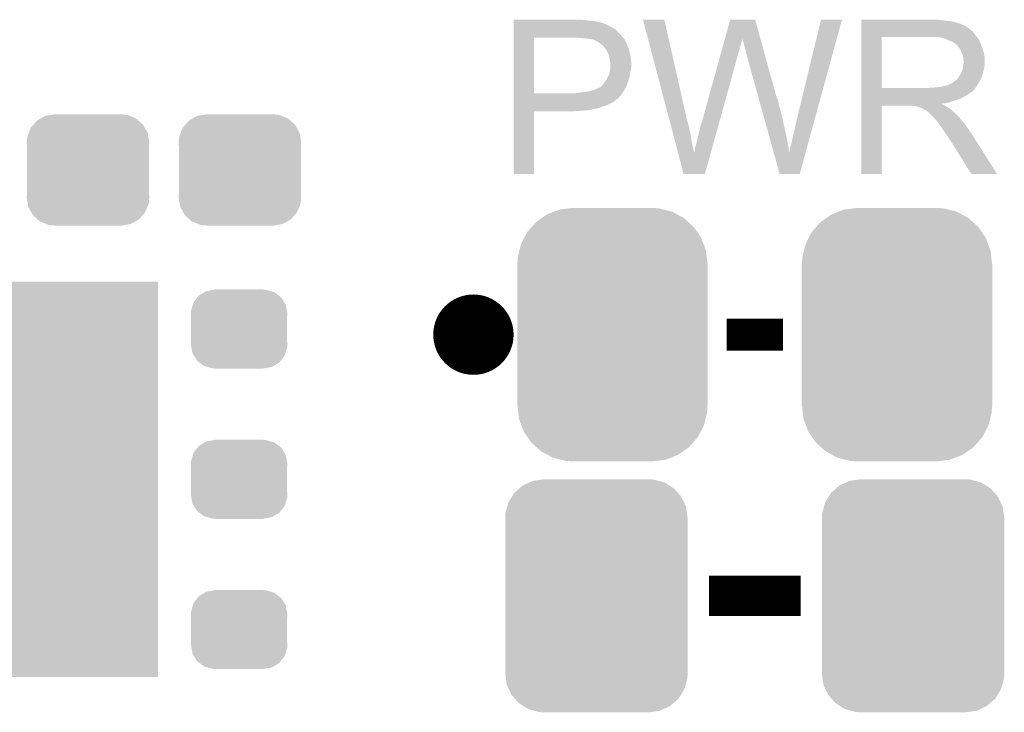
# Model space of a CAD drawing. Extents: x -1.3 to 24.2, y -3.9 to 56.
# Tile 14 of 54: x 11.4 to 17.6, y -0.7 to 3.6. Entities that reach past the tile are written whole.
import ezdxf

# ---------------------------------------------------------------- set-up
doc = ezdxf.new("R2010")
doc.units = 0
doc.layers.get('0').update_dxf_attribs({"linetype": 'CONTINUOUS'})
doc.layers.add('ETH_WIZ_3_CLICK_V102_GTO', color=11, linetype='CONTINUOUS')
doc.layers.add('ETH_WIZ_3_CLICK_V102_GTS', color=8, linetype='CONTINUOUS')

# ---------------------------------------------------------------- blocks, each defined once
blk = doc.blocks.new('RECTANGLE_151')
blk.add_solid([(0.8001, 1.24968), (0.8001, -1.24968), (-0.8001, 1.24968), (-0.8001, -1.24968)])
blk = doc.blocks.new('CUSTOM_84')
for points in [[(-0.34504, 0.286174), (-0.320744, 0.31339), (0.348152, 0.286174), (0.317222, 0.31339)], [(-0.320744, 0.31339), (-0.298526, 0.325596), (0.317222, 0.31339), (0.30335, 0.325596)], [(-0.298526, 0.325596), (-0.268438, 0.342124), (0.30335, 0.325596), (0.2622, 0.342124)], [(-0.268438, 0.342124), (-0.233628, 0.347838), (0.2622, 0.342124), (0.247972, 0.347838)], [(-0.233628, 0.347838), (-0.20955, 0.35179), (0.247972, 0.347838), (0.20955, 0.35179)], [(-0.37475, 0.234078), (-0.360486, 0.26887), (0.377262, 0.234078), (0.357822, 0.26887)], [(-0.360486, 0.26887), (-0.34504, 0.286174), (0.357822, 0.26887), (0.348152, 0.286174)], [(-0.38735, 0.17526), (-0.383124, 0.213652), (0.38735, 0.17526), (0.380766, 0.213652)], [(-0.383124, 0.213652), (-0.37475, 0.234078), (0.380766, 0.213652), (0.377262, 0.234078)], [(-0.38608, 0.154124), (-0.38735, 0.17526), (0.38608, 0.154124), (0.38735, 0.17526)], [(-0.38608, -0.154124), (-0.38608, 0.154124), (0.38608, -0.154124), (0.38608, 0.154124)], [(-0.38735, -0.17526), (-0.38608, -0.154124), (0.38735, -0.17526), (0.38608, -0.154124)], [(-0.380764, -0.213652), (-0.38735, -0.17526), (0.383124, -0.213652), (0.38735, -0.17526)], [(-0.377262, -0.234078), (-0.380764, -0.213652), (0.374748, -0.234078), (0.383124, -0.213652)], [(-0.35782, -0.26887), (-0.377262, -0.234078), (0.360486, -0.26887), (0.374748, -0.234078)], [(-0.348152, -0.286174), (-0.35782, -0.26887), (0.345038, -0.286174), (0.360486, -0.26887)], [(-0.31722, -0.31339), (-0.348152, -0.286174), (0.320744, -0.31339), (0.345038, -0.286174)], [(-0.30335, -0.325596), (-0.31722, -0.31339), (0.298524, -0.325596), (0.320744, -0.31339)], [(-0.262198, -0.342124), (-0.30335, -0.325596), (0.268438, -0.342124), (0.298524, -0.325596)], [(-0.247972, -0.347838), (-0.262198, -0.342124), (0.233626, -0.347838), (0.268438, -0.342124)], [(-0.20955, -0.35179), (-0.247972, -0.347838), (0.20955, -0.35179), (0.233626, -0.347838)]]:
    blk.add_solid(points)
blk = doc.blocks.new('CUSTOM_178')
for points in [[(-0.486794, 0.678626), (-0.465932, 0.697008), (0.490572, 0.678626), (0.461224, 0.697008)], [(-0.465932, 0.697008), (-0.425122, 0.715892), (0.461224, 0.697008), (0.431072, 0.715892)], [(-0.425122, 0.715892), (-0.402214, 0.726492), (0.431072, 0.715892), (0.392864, 0.726492)], [(-0.402214, 0.726492), (-0.346074, 0.73466), (0.392864, 0.726492), (0.36342, 0.73466)], [(-0.346074, 0.73466), (-0.33274, 0.7366), (0.36342, 0.73466), (0.33274, 0.7366)], [(-0.555872, 0.591092), (-0.53404, 0.625952), (0.55312, 0.591092), (0.536988, 0.625952)], [(-0.53404, 0.625952), (-0.518606, 0.650592), (0.536988, 0.625952), (0.515276, 0.650592)], [(-0.518606, 0.650592), (-0.486794, 0.678626), (0.515276, 0.650592), (0.490572, 0.678626)], [(-0.57464, 0.52344), (-0.563878, 0.562234), (0.572118, 0.52344), (0.566472, 0.562234)], [(-0.563878, 0.562234), (-0.555872, 0.591092), (0.566472, 0.562234), (0.55312, 0.591092)], [(-0.57658, 0.49276), (-0.57464, 0.52344), (0.57658, 0.49276), (0.572118, 0.52344)], [(-0.57658, -0.49276), (-0.57658, 0.49276), (0.57658, -0.49276), (0.57658, 0.49276)], [(-0.572116, -0.52344), (-0.57658, -0.49276), (0.57464, -0.52344), (0.57658, -0.49276)], [(-0.566472, -0.562234), (-0.572116, -0.52344), (0.563876, -0.562234), (0.57464, -0.52344)], [(-0.553118, -0.591092), (-0.566472, -0.562234), (0.555872, -0.591092), (0.563876, -0.562234)], [(-0.536988, -0.625952), (-0.553118, -0.591092), (0.534038, -0.625952), (0.555872, -0.591092)], [(-0.515274, -0.650592), (-0.536988, -0.625952), (0.518606, -0.650592), (0.534038, -0.625952)], [(-0.490572, -0.678626), (-0.515274, -0.650592), (0.486792, -0.678626), (0.518606, -0.650592)], [(-0.461222, -0.697008), (-0.490572, -0.678626), (0.465932, -0.697008), (0.486792, -0.678626)], [(-0.431072, -0.715892), (-0.461222, -0.697008), (0.42512, -0.715892), (0.465932, -0.697008)], [(-0.392862, -0.726492), (-0.431072, -0.715892), (0.402214, -0.726492), (0.42512, -0.715892)], [(-0.36342, -0.73466), (-0.392862, -0.726492), (0.346072, -0.73466), (0.402214, -0.726492)], [(-0.33274, -0.7366), (-0.36342, -0.73466), (0.33274, -0.7366), (0.346072, -0.73466)]]:
    blk.add_solid(points)
blk = doc.blocks.new('CUSTOM_179')
for points in [[(-0.44566, 0.738152), (-0.412794, 0.76087), (0.45012, 0.738152), (0.407388, 0.76087)], [(-0.412794, 0.76087), (-0.368484, 0.777768), (0.407388, 0.76087), (0.3756, 0.777768)], [(-0.368484, 0.777768), (-0.333938, 0.790942), (0.3756, 0.777768), (0.32361, 0.790942)], [(-0.333938, 0.790942), (-0.273256, 0.798498), (0.32361, 0.790942), (0.29379, 0.798498)], [(-0.273256, 0.798498), (-0.25019, 0.80137), (0.29379, 0.798498), (0.25019, 0.80137)], [(-0.50967, 0.681926), (-0.482218, 0.71288), (0.51306, 0.681926), (0.47841, 0.71288)], [(-0.482218, 0.71288), (-0.44566, 0.738152), (0.47841, 0.71288), (0.45012, 0.738152)], [(-0.55793, 0.61233), (-0.538216, 0.649738), (0.560798, 0.61233), (0.53514, 0.649738)], [(-0.538216, 0.649738), (-0.50967, 0.681926), (0.53514, 0.649738), (0.51306, 0.681926)], [(-0.587972, 0.533366), (-0.577562, 0.575076), (0.590586, 0.533366), (0.574852, 0.575076)], [(-0.577562, 0.575076), (-0.55793, 0.61233), (0.574852, 0.575076), (0.560798, 0.61233)], [(-0.597996, 0.49319), (-0.587972, 0.533366), (0.595442, 0.49319), (0.590586, 0.533366)], [(-0.60198, -0.44958), (-0.60198, 0.44958), (0.60198, -0.44958), (0.60198, 0.44958)], [(-0.60071, 0.44958), (-0.597996, 0.49319), (0.60071, 0.44958), (0.595442, 0.49319)], [(-0.59544, -0.49319), (-0.60071, -0.44958), (0.597996, -0.49319), (0.60071, -0.44958)], [(-0.590586, -0.533366), (-0.59544, -0.49319), (0.58797, -0.533366), (0.597996, -0.49319)], [(-0.57485, -0.575076), (-0.590586, -0.533366), (0.577562, -0.575076), (0.58797, -0.533366)], [(-0.560798, -0.61233), (-0.57485, -0.575076), (0.557928, -0.61233), (0.577562, -0.575076)], [(-0.535138, -0.649738), (-0.560798, -0.61233), (0.538216, -0.649738), (0.557928, -0.61233)], [(-0.51306, -0.681926), (-0.535138, -0.649738), (0.509668, -0.681926), (0.538216, -0.649738)], [(-0.478408, -0.71288), (-0.51306, -0.681926), (0.482218, -0.71288), (0.509668, -0.681926)], [(-0.45012, -0.738152), (-0.478408, -0.71288), (0.445658, -0.738152), (0.482218, -0.71288)], [(-0.407386, -0.76087), (-0.45012, -0.738152), (0.412794, -0.76087), (0.445658, -0.738152)], [(-0.3756, -0.777768), (-0.407386, -0.76087), (0.368482, -0.777768), (0.412794, -0.76087)], [(-0.323608, -0.790942), (-0.3756, -0.777768), (0.333938, -0.790942), (0.368482, -0.777768)], [(-0.29379, -0.798498), (-0.323608, -0.790942), (0.273254, -0.798498), (0.333938, -0.790942)], [(-0.25019, -0.80137), (-0.29379, -0.798498), (0.25019, -0.80137), (0.273254, -0.798498)]]:
    blk.add_solid(points)
blk = doc.blocks.new('CUSTOM_180')
for points in [[(-0.15367, 0.248846), (-0.15367, 0.25019), (0.15367, 0.248846), (0.15367, 0.25019)], [(-0.288346, 0.167262), (-0.263218, 0.199814), (0.28593, 0.167262), (0.26581, 0.199814)], [(-0.263218, 0.199814), (-0.254768, 0.210758), (0.26581, 0.199814), (0.251368, 0.210758)], [(-0.254768, 0.210758), (-0.218054, 0.233), (0.251368, 0.210758), (0.222016, 0.233)], [(-0.218054, 0.233), (-0.20777, 0.23923), (0.222016, 0.233), (0.200324, 0.23923)], [(-0.20777, 0.23923), (-0.157486, 0.248168), (0.200324, 0.23923), (0.169202, 0.248168)], [(-0.157486, 0.248168), (-0.15367, 0.248846), (0.169202, 0.248168), (0.15367, 0.248846)], [(-0.303986, 0.114586), (-0.29256, 0.153072), (0.301898, 0.114586), (0.2947, 0.153072)], [(-0.29256, 0.153072), (-0.288346, 0.167262), (0.2947, 0.153072), (0.28593, 0.167262)], [(-0.3048, 0.09906), (-0.303986, 0.114586), (0.3048, 0.09906), (0.301898, 0.114586)], [(-0.30353, 0.079592), (-0.3048, 0.09906), (0.30353, 0.079592), (0.3048, 0.09906)], [(-0.30353, -0.079592), (-0.30353, 0.079592), (0.30353, -0.079592), (0.30353, 0.079592)], [(-0.3048, -0.09906), (-0.30353, -0.079592), (0.3048, -0.09906), (0.30353, -0.079592)], [(-0.301896, -0.114586), (-0.3048, -0.09906), (0.303986, -0.114586), (0.3048, -0.09906)], [(-0.2947, -0.153072), (-0.301896, -0.114586), (0.292558, -0.153072), (0.303986, -0.114586)], [(-0.285928, -0.167262), (-0.2947, -0.153072), (0.288346, -0.167262), (0.292558, -0.153072)], [(-0.26581, -0.199814), (-0.285928, -0.167262), (0.263216, -0.199814), (0.288346, -0.167262)], [(-0.251366, -0.210758), (-0.26581, -0.199814), (0.254768, -0.210758), (0.263216, -0.199814)], [(-0.222016, -0.233), (-0.251366, -0.210758), (0.218052, -0.233), (0.254768, -0.210758)], [(-0.200322, -0.23923), (-0.222016, -0.233), (0.20777, -0.23923), (0.218052, -0.233)], [(-0.169202, -0.248168), (-0.200322, -0.23923), (0.157484, -0.248168), (0.20777, -0.23923)], [(-0.15367, -0.248846), (-0.169202, -0.248168), (0.15367, -0.248846), (0.157484, -0.248168)], [(-0.15367, -0.25019), (-0.15367, -0.248846), (0.15367, -0.25019), (0.15367, -0.248846)]]:
    blk.add_solid(points)

msp = doc.modelspace()

# ---------------------------------------------------------------- linework, layer by layer
at = {"layer": 'ETH_WIZ_3_CLICK_V102_GTO', "const_width": 0.254}
msp.add_lwpolyline([(14.097, 1.651, 1), (14.351, 1.651, 1)], format="xyb", close=True, dxfattribs=at)
at = {"layer": 'ETH_WIZ_3_CLICK_V102_GTO'}
for points, const_width in [([(15.8242, 1.651), (16.1798, 1.651)], 0.2032), ([(15.71244, 0), (16.29156, 0)], 0.254)]:
    msp.add_lwpolyline(points, dxfattribs=dict(at, const_width=const_width))
for points in [[(14.478022, 3.63982), (14.478024, 3.64236), (14.9225, 3.63982), (14.899638, 3.64236)], [(14.478022, 3.63474), (14.478022, 3.63982), (14.9733, 3.63474), (14.9225, 3.63982)], [(14.478022, 3.6322), (14.478022, 3.63474), (14.993622, 3.6322), (14.9733, 3.63474)], [(14.478022, 3.62966), (14.478022, 3.6322), (15.00632, 3.62966), (14.996162, 3.6322)], [(14.478022, 3.62712), (14.478022, 3.62966), (15.01902, 3.62712), (15.00632, 3.62966)], [(14.478022, 3.61696), (14.478022, 3.62712), (15.05458, 3.61696), (15.01902, 3.62712)], [(14.478022, 3.59664), (14.478022, 3.61696), (15.095218, 3.59664), (15.05458, 3.61696)], [(15.295912, 3.64234), (15.295906, 3.642356), (15.430504, 3.64234), (15.295906, 3.642356)], [(15.464244, 3.002278), (15.295912, 3.64234), (15.57528, 3.002278), (15.430504, 3.64234)], [(15.814006, 3.522942), (15.847074, 3.642342), (16.03761, 3.522942), (16.004544, 3.642342)], [(15.847074, 3.642342), (15.84708, 3.64236), (16.004544, 3.642342), (15.84708, 3.64236)], [(16.2687, 3.01498), (16.421112, 3.64233), (16.381618, 3.01498), (16.553174, 3.64233)], [(16.421112, 3.64233), (16.42112, 3.64236), (16.553174, 3.64233), (16.42112, 3.64236)], [(16.675122, 3.63982), (16.675124, 3.64236), (17.18056, 3.63982), (17.15262, 3.64236)], [(16.675122, 3.63474), (16.675122, 3.63982), (17.213578, 3.63474), (17.18056, 3.63982)], [(16.675122, 3.6322), (16.675122, 3.63474), (17.2466, 3.6322), (17.213578, 3.63474)], [(16.675122, 3.62458), (16.675122, 3.6322), (17.277078, 3.62458), (17.2466, 3.6322)], [(16.675122, 3.6195), (16.675122, 3.62458), (17.292322, 3.6195), (17.277078, 3.62458)], [(16.675122, 3.61696), (16.675122, 3.6195), (17.305022, 3.61696), (17.292322, 3.6195)], [(16.675122, 3.616936), (16.675122, 3.61696), (17.30756, 3.616936), (17.305022, 3.61696)], [(16.675122, 3.614414), (16.675122, 3.616936), (17.307576, 3.614414), (17.30756, 3.616936)], [(16.675122, 3.60934), (16.675122, 3.614414), (17.31772, 3.60934), (17.307576, 3.614414)], [(16.675122, 3.604258), (16.675122, 3.60934), (17.330422, 3.604258), (17.31772, 3.60934)], [(14.47802, 3.54838), (14.478022, 3.57124), (15.15364, 3.54838), (15.130782, 3.57124)], [(14.47802, 3.53314), (14.47802, 3.54838), (15.16634, 3.53314), (15.15364, 3.54838)], [(14.478022, 3.586478), (14.478022, 3.59664), (15.112998, 3.586478), (15.095218, 3.59664)], [(14.478022, 3.58394), (14.478022, 3.586478), (15.115544, 3.58394), (15.112998, 3.586478)], [(14.478022, 3.581396), (14.478022, 3.58394), (15.12316, 3.581396), (15.115544, 3.58394)], [(14.478022, 3.57124), (14.478022, 3.581396), (15.130782, 3.57124), (15.12316, 3.581396)], [(16.67512, 3.54584), (16.675122, 3.566158), (17.39646, 3.54584), (17.381222, 3.566158)], [(16.675122, 3.5941), (16.675122, 3.604258), (17.34566, 3.5941), (17.330422, 3.604258)], [(16.675122, 3.5814), (16.675122, 3.5941), (17.36344, 3.5814), (17.34566, 3.5941)], [(16.675122, 3.566158), (16.675122, 3.5814), (17.381222, 3.566158), (17.36344, 3.5814)], [(14.478012, 3.177562), (14.47802, 3.52806), (14.60754, 3.177562), (14.607562, 3.52806)], [(14.47802, 3.52806), (14.47802, 3.53314), (15.170694, 3.52806), (15.16634, 3.53314)], [(14.91234, 3.52552), (14.88694, 3.52806), (15.172872, 3.52552), (15.170694, 3.52806)], [(14.932662, 3.52298), (14.91234, 3.52552), (15.175048, 3.52298), (15.172872, 3.52552)], [(14.970762, 3.5179), (14.950442, 3.52298), (15.179402, 3.5179), (15.175048, 3.52298)], [(14.975844, 3.517898), (14.970762, 3.5179), (15.179404, 3.517898), (15.179402, 3.5179)], [(14.982618, 3.515358), (14.975844, 3.517898), (15.18158, 3.515358), (15.179404, 3.517898)], [(14.99616, 3.51028), (14.982618, 3.515358), (15.183838, 3.51028), (15.18158, 3.515358)], [(15.0114, 3.50266), (14.99616, 3.51028), (15.187226, 3.50266), (15.183838, 3.51028)], [(15.024098, 3.492502), (15.0114, 3.50266), (15.191742, 3.492502), (15.187226, 3.50266)], [(15.02728, 3.489956), (15.024098, 3.492502), (15.19428, 3.489956), (15.191742, 3.492502)], [(15.0368, 3.48234), (15.02728, 3.489956), (15.19682, 3.48234), (15.19428, 3.489956)], [(15.79854, 3.4671), (15.803464, 3.48488), (15.90802, 3.4671), (15.9131, 3.48488)], [(15.803464, 3.48488), (15.807686, 3.50012), (15.9131, 3.48488), (15.918178, 3.50012)], [(15.807686, 3.50012), (15.811202, 3.512818), (15.918178, 3.50012), (15.92072, 3.512818)], [(15.811202, 3.512818), (15.813312, 3.520436), (15.92072, 3.512818), (15.92072, 3.520436)], [(15.813312, 3.520436), (15.814006, 3.522942), (15.92072, 3.520436), (15.923218, 3.522942)], [(15.92326, 3.520444), (15.923218, 3.522942), (16.038302, 3.520444), (16.03761, 3.522942)], [(15.93088, 3.49758), (15.92326, 3.520444), (16.044634, 3.49758), (16.038302, 3.520444)], [(15.93596, 3.4798), (15.93088, 3.49758), (16.049558, 3.4798), (16.044634, 3.49758)], [(16.675112, 3.210582), (16.67512, 3.53312), (16.80464, 3.210582), (16.804642, 3.53312)], [(16.67512, 3.53314), (16.67512, 3.54584), (17.406338, 3.53314), (17.39646, 3.54584)], [(16.67512, 3.53312), (16.67512, 3.53314), (16.804642, 3.53312), (17.11198, 3.53314)], [(17.183102, 3.52806), (17.150082, 3.53314), (17.410288, 3.52806), (17.406338, 3.53314)], [(17.201736, 3.522978), (17.183102, 3.52806), (17.41424, 3.522978), (17.410288, 3.52806)], [(17.21104, 3.52044), (17.201736, 3.522978), (17.414264, 3.52044), (17.41424, 3.522978)], [(17.211072, 3.520424), (17.21104, 3.52044), (17.416786, 3.520424), (17.414264, 3.52044)], [(17.23136, 3.51028), (17.211072, 3.520424), (17.42186, 3.51028), (17.416786, 3.520424)], [(17.251682, 3.502658), (17.23136, 3.51028), (17.42491, 3.502658), (17.42186, 3.51028)], [(17.258454, 3.49758), (17.251682, 3.502658), (17.42694, 3.49758), (17.42491, 3.502658)], [(17.26184, 3.49504), (17.258454, 3.49758), (17.42803, 3.49504), (17.42694, 3.49758)], [(17.269464, 3.48996), (17.26184, 3.49504), (17.430206, 3.48996), (17.42803, 3.49504)], [(17.272006, 3.489954), (17.269464, 3.48996), (17.43021, 3.489954), (17.430206, 3.48996)], [(17.280892, 3.4798), (17.272006, 3.489954), (17.43456, 3.4798), (17.43021, 3.489954)], [(15.049498, 3.469642), (15.0368, 3.48234), (15.2019, 3.469642), (15.19682, 3.48234)], [(15.05204, 3.4671), (15.049498, 3.469642), (15.202748, 3.4671), (15.2019, 3.469642)], [(15.05713, 3.45948), (15.05204, 3.4671), (15.205286, 3.45948), (15.202748, 3.4671)], [(15.059666, 3.459468), (15.05713, 3.45948), (15.20529, 3.459468), (15.205286, 3.45948)], [(15.062564, 3.4544), (15.059666, 3.459468), (15.206978, 3.4544), (15.20529, 3.459468)], [(15.06982, 3.4417), (15.062564, 3.4544), (15.210156, 3.4417), (15.206978, 3.4544)], [(15.073632, 3.43408), (15.06982, 3.4417), (15.21206, 3.43408), (15.210156, 3.4417)], [(15.077442, 3.426458), (15.073632, 3.43408), (15.213754, 3.426458), (15.21206, 3.43408)], [(15.081252, 3.411218), (15.077442, 3.426458), (15.21714, 3.411218), (15.213754, 3.426458)], [(15.782362, 3.40868), (15.787988, 3.429), (15.89278, 3.40868), (15.89786, 3.429)], [(15.787988, 3.429), (15.792912, 3.44678), (15.89786, 3.429), (15.90294, 3.44678)], [(15.792912, 3.44678), (15.79854, 3.4671), (15.90294, 3.44678), (15.90802, 3.4671)], [(15.94104, 3.45948), (15.93596, 3.4798), (16.055184, 3.45948), (16.049558, 3.4798)], [(15.94612, 3.441702), (15.94104, 3.45948), (16.060108, 3.441702), (16.055184, 3.45948)], [(15.94866, 3.42646), (15.94612, 3.441702), (16.064328, 3.42646), (16.060108, 3.441702)], [(15.9512, 3.418842), (15.94866, 3.42646), (16.066438, 3.418842), (16.064328, 3.42646)], [(17.28978, 3.469642), (17.280892, 3.4798), (17.437946, 3.469642), (17.43456, 3.4798)], [(17.298852, 3.45694), (17.28978, 3.469642), (17.44218, 3.45694), (17.437946, 3.469642)], [(17.30248, 3.45186), (17.298852, 3.45694), (17.443706, 3.45186), (17.44218, 3.45694)], [(17.3101, 3.431542), (17.30248, 3.45186), (17.4498, 3.431542), (17.443706, 3.45186)], [(17.3101, 3.43154), (17.3101, 3.431542), (17.449802, 3.43154), (17.4498, 3.431542)], [(17.31772, 3.416296), (17.3101, 3.43154), (17.45285, 3.416296), (17.449802, 3.43154)], [(15.08252, 3.40614), (15.081252, 3.411218), (15.217648, 3.40614), (15.21714, 3.411218)], [(15.08506, 3.3909), (15.08252, 3.40614), (15.219172, 3.3909), (15.217648, 3.40614)], [(15.09014, 3.365498), (15.08506, 3.3909), (15.221714, 3.365498), (15.219172, 3.3909)], [(15.09014, 3.360422), (15.09014, 3.365498), (15.22222, 3.360422), (15.221714, 3.365498)], [(15.09014, 3.35534), (15.09014, 3.360422), (15.22222, 3.35534), (15.22222, 3.360422)], [(15.664182, 2.981962), (15.782362, 3.40868), (15.774398, 2.981962), (15.89278, 3.40868)], [(15.953738, 3.413764), (15.9512, 3.418842), (16.067844, 3.413764), (16.066438, 3.418842)], [(15.95374, 3.408682), (15.953738, 3.413764), (16.069252, 3.408682), (16.067844, 3.413764)], [(16.026316, 3.147056), (15.95374, 3.408682), (16.141702, 3.147056), (16.069252, 3.408682)], [(17.319172, 3.406138), (17.31772, 3.416296), (17.45488, 3.406138), (17.45285, 3.416296)], [(17.31917, 3.350258), (17.3228, 3.37566), (17.45488, 3.350258), (17.45488, 3.37566)], [(17.32026, 3.398518), (17.319172, 3.406138), (17.45488, 3.398518), (17.45488, 3.406138)], [(17.320262, 3.385818), (17.32026, 3.398518), (17.45488, 3.385818), (17.45488, 3.398518)], [(17.3228, 3.378196), (17.320262, 3.385818), (17.45488, 3.378196), (17.45488, 3.385818)], [(17.3228, 3.37566), (17.3228, 3.378196), (17.45488, 3.37566), (17.45488, 3.378196)], [(15.076874, 3.286758), (15.082518, 3.299458), (15.21206, 3.286758), (15.214176, 3.299458)], [(15.082518, 3.299458), (15.083026, 3.302), (15.214176, 3.299458), (15.2146, 3.302)], [(15.083026, 3.302), (15.0876, 3.324858), (15.2146, 3.302), (15.21917, 3.324858)], [(15.0876, 3.324858), (15.08781, 3.327398), (15.21917, 3.324858), (15.21968, 3.327398)], [(15.08781, 3.327398), (15.088658, 3.337558), (15.21968, 3.327398), (15.21968, 3.337558)], [(15.088658, 3.337558), (15.089504, 3.347718), (15.21968, 3.337558), (15.22222, 3.347718)], [(15.089504, 3.347718), (15.09014, 3.35534), (15.22222, 3.347718), (15.22222, 3.35534)], [(17.29994, 3.294378), (17.305018, 3.301998), (17.441718, 3.294378), (17.443796, 3.301998)], [(17.305018, 3.301998), (17.310098, 3.3147), (17.443796, 3.301998), (17.44726, 3.3147)], [(17.310098, 3.3147), (17.315178, 3.327398), (17.44726, 3.3147), (17.449798, 3.327398)], [(17.315178, 3.327398), (17.317718, 3.3401), (17.449798, 3.327398), (17.45234, 3.3401)], [(17.317718, 3.3401), (17.31772, 3.340102), (17.45234, 3.3401), (17.45234, 3.340102)], [(17.31772, 3.340102), (17.31917, 3.350258), (17.45234, 3.340102), (17.45488, 3.350258)], [(15.045942, 3.235958), (15.052038, 3.246118), (15.19682, 3.235958), (15.199722, 3.246118)], [(15.052038, 3.246118), (15.058134, 3.25374), (15.199722, 3.246118), (15.2019, 3.25374)], [(15.058134, 3.25374), (15.0622, 3.258822), (15.2019, 3.25374), (15.203462, 3.258822)], [(15.0622, 3.258822), (15.07236, 3.2766), (15.203462, 3.258822), (15.208934, 3.2766)], [(15.07236, 3.2766), (15.076874, 3.286758), (15.208934, 3.2766), (15.21206, 3.286758)], [(17.228818, 3.233416), (17.236442, 3.23596), (17.412122, 3.233416), (17.413606, 3.23596)], [(17.236442, 3.23596), (17.249138, 3.24104), (17.413606, 3.23596), (17.416568, 3.24104)], [(17.249138, 3.24104), (17.271364, 3.25882), (17.416568, 3.24104), (17.42694, 3.25882)], [(17.271364, 3.25882), (17.274538, 3.261358), (17.42694, 3.25882), (17.428092, 3.261358)], [(17.274538, 3.261358), (17.287238, 3.274058), (17.428092, 3.261358), (17.433866, 3.274058)], [(17.287238, 3.274058), (17.294858, 3.286758), (17.433866, 3.274058), (17.43964, 3.286758)], [(17.294858, 3.286758), (17.297398, 3.2893), (17.43964, 3.286758), (17.440332, 3.2893)], [(17.297398, 3.2893), (17.29994, 3.294378), (17.440332, 3.2893), (17.441718, 3.294378)], [(14.478012, 3.17754), (14.478012, 3.177562), (14.869158, 3.17754), (14.60754, 3.177562)], [(14.478012, 3.164838), (14.478012, 3.17754), (15.156178, 3.164838), (15.165252, 3.17754)], [(14.869158, 3.17754), (14.879318, 3.18008), (15.165252, 3.17754), (15.167066, 3.18008)], [(14.889478, 3.18008), (14.902168, 3.182618), (15.167066, 3.18008), (15.16888, 3.182618)], [(14.902168, 3.182618), (14.90218, 3.18262), (15.16888, 3.182618), (15.16888, 3.18262)], [(14.90218, 3.18262), (14.927582, 3.18516), (15.16888, 3.18262), (15.170332, 3.18516)], [(14.927582, 3.18516), (14.95806, 3.19024), (15.170332, 3.18516), (15.173234, 3.19024)], [(14.95806, 3.19024), (14.986, 3.197858), (15.173234, 3.19024), (15.177588, 3.197858)], [(14.986, 3.197858), (15.01394, 3.21056), (15.177588, 3.197858), (15.184846, 3.21056)], [(15.01394, 3.21056), (15.026636, 3.21564), (15.184846, 3.21056), (15.187748, 3.21564)], [(15.026636, 3.21564), (15.029174, 3.218178), (15.187748, 3.21564), (15.1892, 3.218178)], [(15.029174, 3.218178), (15.044418, 3.233418), (15.1892, 3.218178), (15.19573, 3.233418)], [(15.044418, 3.233418), (15.045942, 3.235958), (15.19573, 3.233418), (15.19682, 3.235958)], [(16.675112, 3.21056), (16.675112, 3.210582), (17.096738, 3.21056), (16.80464, 3.210582)], [(16.675112, 3.2004), (16.675112, 3.21056), (17.38884, 3.2004), (17.396968, 3.21056)], [(16.675112, 3.19786), (16.675112, 3.2004), (17.386296, 3.19786), (17.38884, 3.2004)], [(16.675112, 3.197844), (16.675112, 3.19786), (17.383754, 3.197844), (17.386296, 3.19786)], [(16.675112, 3.192782), (16.675112, 3.197844), (17.381218, 3.192782), (17.383754, 3.197844)], [(16.675112, 3.1877), (16.675112, 3.192782), (17.37614, 3.1877), (17.381218, 3.192782)], [(16.675112, 3.18262), (16.675112, 3.1877), (17.368518, 3.18262), (17.37614, 3.1877)], [(16.675112, 3.177538), (16.675112, 3.18262), (17.358362, 3.177538), (17.368518, 3.18262)], [(16.675112, 3.1623), (16.675112, 3.177538), (17.338038, 3.1623), (17.358362, 3.177538)], [(17.096738, 3.21056), (17.111978, 3.2131), (17.396968, 3.21056), (17.399, 3.2131)], [(17.132298, 3.2131), (17.178018, 3.21818), (17.399, 3.2131), (17.402386, 3.21818)], [(17.178018, 3.21818), (17.200882, 3.22326), (17.402386, 3.21818), (17.405774, 3.22326)], [(17.200882, 3.22326), (17.218656, 3.22834), (17.405774, 3.22326), (17.409162, 3.22834)], [(17.223734, 3.22834), (17.228818, 3.233416), (17.409162, 3.22834), (17.412122, 3.233416)], [(14.47801, 3.149596), (14.478012, 3.164838), (15.14094, 3.149596), (15.156178, 3.164838)], [(14.47801, 3.147054), (14.47801, 3.149596), (15.140934, 3.147054), (15.14094, 3.149596)], [(14.47801, 3.13944), (14.47801, 3.147054), (15.133316, 3.13944), (15.140934, 3.147054)], [(14.47801, 3.136896), (14.47801, 3.13944), (15.1257, 3.136896), (15.133316, 3.13944)], [(14.47801, 3.12928), (14.47801, 3.136896), (15.118078, 3.12928), (15.1257, 3.136896)], [(14.47801, 3.12166), (14.47801, 3.12928), (15.107918, 3.12166), (15.118078, 3.12928)], [(14.47801, 3.10642), (14.47801, 3.12166), (15.07744, 3.10642), (15.107918, 3.12166)], [(16.028428, 3.13944), (16.026316, 3.147056), (16.146782, 3.13944), (16.141702, 3.147056)], [(16.031246, 3.12928), (16.028428, 3.13944), (16.14932, 3.12928), (16.146782, 3.13944)], [(16.03477, 3.11658), (16.031246, 3.12928), (16.15186, 3.11658), (16.14932, 3.12928)], [(16.039702, 3.098798), (16.03477, 3.11658), (16.154402, 3.098798), (16.15186, 3.11658)], [(16.67511, 3.14706), (16.675112, 3.1623), (17.30756, 3.14706), (17.338038, 3.1623)], [(16.67511, 3.13182), (16.67511, 3.14706), (17.271998, 3.13182), (17.30756, 3.14706)], [(16.67511, 3.12674), (16.67511, 3.13182), (17.251682, 3.12674), (17.271998, 3.13182)], [(16.67511, 3.11912), (16.67511, 3.12674), (17.228818, 3.11912), (17.251682, 3.12674)], [(16.67511, 3.11404), (16.67511, 3.11912), (17.205958, 3.11404), (17.228818, 3.11912)], [(16.67511, 3.111462), (16.67511, 3.11404), (17.180594, 3.111462), (17.205958, 3.11404)], [(14.478, 2.667024), (14.478008, 3.063216), (14.607516, 2.667024), (14.60754, 3.063216)], [(14.478008, 3.07086), (14.47801, 3.07848), (14.960598, 3.07086), (14.98854, 3.07848)], [(14.478008, 3.06832), (14.478008, 3.07086), (14.93012, 3.06832), (14.960598, 3.07086)], [(14.478008, 3.06578), (14.478008, 3.06832), (14.89456, 3.06578), (14.93012, 3.06832)], [(14.478008, 3.06324), (14.478008, 3.06578), (14.856462, 3.06324), (14.89456, 3.06578)], [(14.478008, 3.063216), (14.478008, 3.06324), (14.60754, 3.063216), (14.856462, 3.06324)], [(14.47801, 3.0988), (14.47801, 3.10642), (15.05966, 3.0988), (15.07744, 3.10642)], [(14.47801, 3.08356), (14.47801, 3.0988), (15.013938, 3.08356), (15.05966, 3.0988)], [(14.47801, 3.07848), (14.47801, 3.08356), (14.98854, 3.07848), (15.013938, 3.08356)], [(16.044634, 3.081018), (16.039702, 3.098798), (16.16202, 3.081018), (16.154402, 3.098798)], [(16.05027, 3.0607), (16.044634, 3.081018), (16.1671, 3.0607), (16.16202, 3.081018)], [(16.057316, 3.0353), (16.05027, 3.0607), (16.17218, 3.0353), (16.1671, 3.0607)], [(16.6751, 2.667024), (16.67511, 3.098776), (16.804616, 2.667024), (16.80464, 3.098776)], [(16.67511, 3.108958), (16.67511, 3.111462), (17.183104, 3.108958), (17.180594, 3.111462)], [(16.67511, 3.0988), (16.67511, 3.108958), (17.20342, 3.0988), (17.183104, 3.108958)], [(16.67511, 3.098776), (16.67511, 3.0988), (16.80464, 3.098776), (16.997678, 3.0988)], [(17.007838, 3.09626), (16.997678, 3.0988), (17.208498, 3.09626), (17.20342, 3.0988)], [(17.023074, 3.093726), (17.020536, 3.09626), (17.212722, 3.093726), (17.208498, 3.09626)], [(17.025616, 3.09372), (17.023074, 3.093726), (17.212732, 3.09372), (17.212722, 3.093726)], [(17.048482, 3.0861), (17.025616, 3.09372), (17.225434, 3.0861), (17.212732, 3.09372)], [(17.05864, 3.083562), (17.048482, 3.0861), (17.229664, 3.083562), (17.225434, 3.0861)], [(17.062452, 3.08102), (17.05864, 3.083562), (17.2339, 3.08102), (17.229664, 3.083562)], [(17.073876, 3.073402), (17.062452, 3.08102), (17.243424, 3.073402), (17.2339, 3.08102)], [(17.081498, 3.070862), (17.073876, 3.073402), (17.246598, 3.070862), (17.243424, 3.073402)], [(17.084016, 3.07086), (17.081498, 3.070862), (17.2466, 3.07086), (17.246598, 3.070862)], [(17.08404, 3.068332), (17.084016, 3.07086), (17.24913, 3.068332), (17.2466, 3.07086)], [(17.096738, 3.060702), (17.08404, 3.068332), (17.25676, 3.060702), (17.24913, 3.068332)], [(17.096742, 3.060698), (17.096738, 3.060702), (17.256764, 3.060698), (17.25676, 3.060702)], [(17.099282, 3.058158), (17.096742, 3.060698), (17.261838, 3.058158), (17.256764, 3.060698)], [(17.129762, 3.027678), (17.099282, 3.058158), (17.29232, 3.027678), (17.261838, 3.058158)], [(15.465582, 2.997196), (15.464244, 3.002278), (15.57782, 2.997196), (15.57528, 3.002278)], [(15.466916, 2.992118), (15.465582, 2.997196), (15.577822, 2.992118), (15.57782, 2.997196)], [(15.470924, 2.97688), (15.466916, 2.992118), (15.582898, 2.97688), (15.577822, 2.992118)], [(16.064362, 3.0099), (16.057316, 3.0353), (16.1798, 3.0099), (16.17218, 3.0353)], [(16.072112, 2.98196), (16.064362, 3.0099), (16.18488, 2.98196), (16.1798, 3.0099)], [(16.25854, 2.9718), (16.2687, 3.01498), (16.36981, 2.9718), (16.381618, 3.01498)], [(17.137378, 3.02006), (17.129762, 3.027678), (17.298036, 3.02006), (17.29232, 3.027678)], [(17.145, 3.009902), (17.137378, 3.02006), (17.305654, 3.009902), (17.298036, 3.02006)], [(17.14754, 3.00736), (17.145, 3.009902), (17.30756, 3.00736), (17.305654, 3.009902)], [(17.150078, 3.00482), (17.14754, 3.00736), (17.309818, 3.00482), (17.30756, 3.00736)], [(17.16532, 2.9845), (17.150078, 3.00482), (17.32788, 2.9845), (17.309818, 3.00482)], [(15.473596, 2.96672), (15.470924, 2.97688), (15.58544, 2.96672), (15.582898, 2.97688)], [(15.476936, 2.95402), (15.473596, 2.96672), (15.58798, 2.95402), (15.58544, 2.96672)], [(15.480944, 2.93878), (15.476936, 2.95402), (15.59052, 2.93878), (15.58798, 2.95402)], [(15.48896, 2.9083), (15.480944, 2.93878), (15.59814, 2.9083), (15.59052, 2.93878)], [(15.6464, 2.91592), (15.648942, 2.931162), (15.756076, 2.91592), (15.760304, 2.931162)], [(15.648942, 2.931162), (15.65402, 2.943862), (15.760304, 2.931162), (15.763828, 2.943862)], [(15.65402, 2.943862), (15.659102, 2.96926), (15.763828, 2.943862), (15.770874, 2.96926)], [(15.659102, 2.96926), (15.66164, 2.97688), (15.770874, 2.96926), (15.772988, 2.97688)], [(15.66164, 2.97688), (15.664182, 2.981962), (15.772988, 2.97688), (15.774398, 2.981962)], [(16.087614, 2.92608), (16.072112, 2.98196), (16.19758, 2.92608), (16.18488, 2.98196)], [(16.104524, 2.86512), (16.087614, 2.92608), (16.21028, 2.86512), (16.19758, 2.92608)], [(16.24076, 2.895602), (16.25092, 2.931158), (16.348972, 2.895602), (16.358696, 2.931158)], [(16.25092, 2.931158), (16.25854, 2.9718), (16.358696, 2.931158), (16.36981, 2.9718)], [(17.18056, 2.96418), (17.16532, 2.9845), (17.342104, 2.96418), (17.32788, 2.9845)], [(17.183948, 2.9591), (17.18056, 2.96418), (17.34566, 2.9591), (17.342104, 2.96418)], [(17.202574, 2.93116), (17.183948, 2.9591), (17.36598, 2.93116), (17.34566, 2.9591)], [(17.21104, 2.91846), (17.202574, 2.93116), (17.374038, 2.91846), (17.36598, 2.93116)], [(15.497644, 2.87528), (15.48896, 2.9083), (15.60322, 2.87528), (15.59814, 2.9083)], [(15.506998, 2.83972), (15.497644, 2.87528), (15.61084, 2.83972), (15.60322, 2.87528)], [(15.63116, 2.852422), (15.63878, 2.8829), (15.73846, 2.852422), (15.746914, 2.8829)], [(15.63878, 2.8829), (15.6464, 2.91592), (15.746914, 2.8829), (15.756076, 2.91592)], [(16.122028, 2.802018), (16.104524, 2.86512), (16.220402, 2.802018), (16.21028, 2.86512)], [(16.230602, 2.84988), (16.23568, 2.86512), (16.33647, 2.84988), (16.340636, 2.86512)], [(16.23568, 2.86512), (16.24076, 2.895602), (16.340636, 2.86512), (16.348972, 2.895602)], [(17.22374, 2.900682), (17.21104, 2.91846), (17.385318, 2.900682), (17.374038, 2.91846)], [(17.233898, 2.882902), (17.22374, 2.900682), (17.396598, 2.882902), (17.385318, 2.900682)], [(17.241518, 2.875278), (17.233898, 2.882902), (17.401436, 2.875278), (17.396598, 2.882902)], [(17.244062, 2.8702), (17.241518, 2.875278), (17.404656, 2.8702), (17.401436, 2.875278)], [(17.37106, 2.66701), (17.244062, 2.8702), (17.53357, 2.66701), (17.404656, 2.8702)], [(15.516954, 2.801862), (15.506998, 2.83972), (15.61846, 2.801862), (15.61084, 2.83972)], [(15.552416, 2.667018), (15.516954, 2.801862), (15.687024, 2.667018), (15.724432, 2.801862)], [(15.61846, 2.801862), (15.618462, 2.804164), (15.724432, 2.801862), (15.725072, 2.804164)], [(15.618462, 2.804164), (15.621, 2.809242), (15.725072, 2.804164), (15.72648, 2.809242)], [(15.621, 2.809242), (15.62354, 2.816864), (15.72648, 2.809242), (15.728594, 2.816864)], [(15.62354, 2.827022), (15.626082, 2.839722), (15.731412, 2.827022), (15.734936, 2.839722)], [(15.62354, 2.816864), (15.62354, 2.827022), (15.728594, 2.816864), (15.731412, 2.827022)], [(15.626082, 2.839722), (15.63116, 2.852422), (15.734936, 2.839722), (15.73846, 2.852422)], [(16.159476, 2.667018), (16.122028, 2.802018), (16.286464, 2.667018), (16.323382, 2.802018)], [(16.220402, 2.802018), (16.220446, 2.804166), (16.323382, 2.802018), (16.323968, 2.804166)], [(16.220446, 2.804166), (16.22298, 2.806704), (16.323968, 2.804166), (16.324662, 2.806704)], [(16.22298, 2.806704), (16.222982, 2.811782), (16.324662, 2.806704), (16.326052, 2.811782)], [(16.222982, 2.811782), (16.22552, 2.819404), (16.326052, 2.811782), (16.328136, 2.819404)], [(16.22552, 2.827022), (16.22806, 2.83718), (16.330218, 2.827022), (16.332996, 2.83718)], [(16.22552, 2.819404), (16.22552, 2.827022), (16.328136, 2.819404), (16.330218, 2.827022)], [(16.22806, 2.83718), (16.230602, 2.84988), (16.332996, 2.83718), (16.33647, 2.84988)], [(14.607516, 2.667), (14.478, 2.667024), (14.607516, 2.667), (14.607516, 2.667024)], [(15.68702, 2.667), (15.552416, 2.667018), (15.68702, 2.667), (15.687024, 2.667018)], [(16.28646, 2.667), (16.159476, 2.667018), (16.28646, 2.667), (16.286464, 2.667018)], [(16.804616, 2.667), (16.6751, 2.667024), (16.804616, 2.667), (16.804616, 2.667024)], [(17.533576, 2.667), (17.53357, 2.66701), (17.533576, 2.667), (17.37106, 2.66701)]]:
    msp.add_solid(points, dxfattribs=at)

# ---------------------------------------------------------------- block references
at = {"layer": 'ETH_WIZ_3_CLICK_V102_GTS'}
for name, p in [('CUSTOM_84', (11.78814, 2.6924)), ('CUSTOM_84', (12.74826, 2.6924)), ('CUSTOM_179', (15.10284, 1.651)), ('CUSTOM_179', (16.90116, 1.651)), ('RECTANGLE_151', (11.43, 0.7366)), ('CUSTOM_180', (12.74318, 1.68656)), ('CUSTOM_180', (12.74318, 0.7366)), ('CUSTOM_178', (15.00124, 0)), ('CUSTOM_178', (17.00276, 0)), ('CUSTOM_180', (12.74318, -0.21336))]:
    msp.add_blockref(name, p, dxfattribs=at)

doc.saveas('drawing.dxf')
